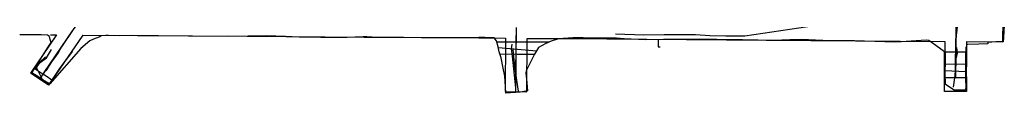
# Model space of a CAD drawing. Header units: inches. Extents: x 1 to 626000, y 0 to 7596230.
# Tile 61 of 68: x 620512 to 620758, y 7595858 to 7595873. Entities that reach past the tile are written whole.
import ezdxf

# ---------------------------------------------------------------- set-up
doc = ezdxf.new("R2010")
doc.units = ezdxf.units.IN
doc.header["$MEASUREMENT"] = 0

msp = doc.modelspace()

# ---------------------------------------------------------------- linework, layer by layer
for points in [[(620745.83, 7595896.77), (620745.58, 7595862.16)], [(620757.38, 7595876.48), (620757.34, 7595871.08)], [(620757.77, 7595875.25), (620757.55, 7595872.16), (620757.45, 7595871.09), (620755.65, 7595871.05), (620753.64, 7595870.94), (620753.64, 7595870.59), (620751.39, 7595870.47), (620748.59, 7595870.37), (620748.32, 7595870.27), (620748.32, 7595865.85), (620748.28, 7595863.64), (620748.34, 7595861.21), (620748.35, 7595858.72), (620747.58, 7595858.67), (620742.86, 7595858.68), (620742.87, 7595868.56), (620742.87, 7595868.57), (620741.61, 7595869.45), (620740.1, 7595870.61), (620738.95, 7595871.41), (620738.93, 7595871.42), (620738.29, 7595871.47), (620732.04, 7595871.1), (620730.48, 7595871.01), (620720.44, 7595871.29), (620715.13, 7595871.31), (620714.34, 7595871.31), (620707.18, 7595871.63), (620704.3, 7595871.54), (620700.33, 7595871.42), (620692.53, 7595871.55), (620686.11, 7595871.62), (620681.7, 7595871.72), (620678.32, 7595871.67), (620676.41, 7595871.69), (620672.84, 7595871.66), (620668.35, 7595871.56), (620663.06, 7595871.8), (620661.09, 7595871.97), (620658.16, 7595872.01), (620656.69, 7595872.02), (620652.81, 7595872.05), (620650.28, 7595872.08), (620646.63, 7595871.79), (620644.87, 7595871.25), (620643.48, 7595870.64), (620641.71, 7595869.67), (620640.65, 7595867.99), (620638.57, 7595863.88), (620638.53, 7595863.3), (620638.73, 7595861.74), (620638.95, 7595858.89), (620637.13, 7595858.51), (620633.57, 7595858.3), (620633.43, 7595859.83), (620633.29, 7595862.53), (620632.91, 7595864.52), (620632.36, 7595867.06), (620631.92, 7595868.57), (620631.65, 7595869.83), (620631.23, 7595871.3), (620630.63, 7595872.09), (620628.32, 7595872.11), (620626.85, 7595872.17), (620617.7, 7595872.08), (620608.08, 7595872.12), (620607.53, 7595872.12), (620602.69, 7595872.19), (620600.21, 7595872.27), (620598.94, 7595872.3), (620598, 7595872.28), (620593.97, 7595872.17), (620590.33, 7595872.18), (620587.46, 7595872.17), (620583.06, 7595872.22), (620582.02, 7595872.27), (620578.61, 7595872.41), (620573.81, 7595872.54), (620569.33, 7595872.48), (620564.3, 7595872.44), (620554.47, 7595872.47), (620546.98, 7595872.53), (620540.19, 7595872.67), (620537.15, 7595872.59), (620534.51, 7595872.67), (620533.87, 7595872.62), (620532.66, 7595872.54), (620532.37, 7595872.33), (620531.49, 7595871.98), (620530.75, 7595871.75), (620529.86, 7595871.35), (620527.6, 7595869.41), (620519.88, 7595860.62), (620518.15, 7595861.62), (620516.52, 7595862.66), (620515.42, 7595863.38), (620519.61, 7595869.92), (620520.21, 7595870.9), (620519.99, 7595871.66), (620519.85, 7595872.44), (620519.32, 7595872.7), (620517.72, 7595872.79), (620512.39, 7595872.82)], [(620526.67, 7595875.46), (620517.33, 7595861.77)], [(620518.46, 7595863.42), (620525.54, 7595873.8)], [(620636.05, 7595858.66), (620636.16, 7595874.66)], [(620521.58, 7595872.79), (620515.1, 7595863.29)], [(620528.09, 7595872.74), (620519.56, 7595860.25)], [(620520.08, 7595872.8), (620521.58, 7595872.79)], [(620528.09, 7595872.74), (620569.07, 7595872.45)], [(620569.08, 7595872.45), (620598.24, 7595872.23)], [(620598.24, 7595872.23), (620626.85, 7595872.03)], [(620626.89, 7595872.03), (620633.44, 7595871.98)], [(620633.44, 7595871.98), (620633.35, 7595858.68)], [(620636.06, 7595860.66), (620636.15, 7595872.66)], [(620638.75, 7595858.64), (620638.84, 7595871.94)], [(620638.84, 7595871.94), (620648.84, 7595871.87)], [(620648.84, 7595871.87), (620698.44, 7595871.51)], [(620671.51, 7595871.71), (620671.52, 7595869.84)], [(620698.44, 7595871.51), (620742.94, 7595871.18)], [(620742.94, 7595871.18), (620742.93, 7595869.63)], [(620745.59, 7595864.16), (620745.65, 7595871.86)], [(620748.34, 7595871.14), (620748.33, 7595869.47)], [(620748.34, 7595871.14), (620757.34, 7595871.08)], [(620671.52, 7595869.84), (620672.02, 7595869.84)], [(620742.93, 7595869.63), (620742.88, 7595862.18)], [(620748.33, 7595869.47), (620748.28, 7595862.14)], [(620519.56, 7595860.25), (620515.1, 7595863.29)], [(620742.88, 7595862.18), (620748.28, 7595862.14)], [(620633.35, 7595858.68), (620638.75, 7595858.64)]]:
    msp.add_lwpolyline(points)
for points, elevation in [([(620631.29, 7595871.06), (620644.38, 7595871.03)], 233.96), ([(620631.68, 7595869.69), (620641.18, 7595868.83)], 234.9), ([(620742.88, 7595868.61), (620748.31, 7595868.56)], 228.98), ([(620632.07, 7595868.06), (620640.65, 7595867.99)], 233.69), ([(620632.07, 7595868.05), (620640.6, 7595867.89)], 233.94), ([(620742.86, 7595863.91), (620748.24, 7595863.64)], 226.36), ([(620742.89, 7595865.52), (620748.28, 7595865.59)], 227.94)]:
    msp.add_lwpolyline(points, dxfattribs=dict(elevation=elevation))
for points in [[(620715.53, 7595875.83, 228.88), (620693.12, 7595872.48, 231.34), (620690.16, 7595872.49, 231.64), (620688.37, 7595872.5, 231.71), (620684.4, 7595872.53, 231.91), (620680.82, 7595872.79, 232.2), (620673.03, 7595872.8, 232.7), (620667.97, 7595872.71, 233), (620660.87, 7595873, 233.37)], [(620746.18, 7595876.18, 230.64), (620745.79, 7595872.61, 230.28), (620745.72, 7595871.58, 230.11)], [(620525.5, 7595868.68, 235.63), (620522.34, 7595864.43, 235.19), (620520.4, 7595861.52, 234.96), (620519.03, 7595862.49, 234.96), (620517.78, 7595863.29, 234.93), (620516.21, 7595864.27, 234.87), (620517.48, 7595865.9, 235.02), (620519.06, 7595867.11, 235.21), (620520.29, 7595869.19, 235.63)], [(620522.86, 7595869.97, 235.73), (620522.08, 7595868.48, 235.68), (620521.29, 7595867.45, 235.51), (620520.31, 7595866.05, 235.17), (620518.91, 7595863.85, 235)], [(620636.02, 7595859.61, 236.42), (620635.85, 7595861.18, 236.62), (620635.36, 7595865.92, 236.77), (620635.19, 7595867.47, 236.75), (620634.99, 7595869.36, 236.78), (620635.15, 7595870.48, 236.83)], [(620636.68, 7595858.8, 233.04), (620635.8, 7595864.8, 233.11), (620635.4, 7595869.15, 233.26)], [(620748.14, 7595869.84, 226.49), (620748.08, 7595867.01, 226.02), (620748.08, 7595865.07, 225.92), (620748.12, 7595861.65, 225.57), (620748.18, 7595859.98, 225.47), (620748.11, 7595859.02, 225.46), (620745.25, 7595859.04, 225.26), (620743.13, 7595860.45, 225.52), (620743.01, 7595863.22, 225.64), (620743.11, 7595866.33, 225.93), (620743.15, 7595868.5, 226.36)], [(620745.08, 7595859.74, 228.74), (620745.51, 7595862.64, 229.27), (620745.64, 7595863.9, 229.51), (620745.74, 7595865.29, 229.7), (620745.76, 7595866.81, 229.85), (620746.06, 7595868.27, 229.94), (620745.93, 7595869.68, 230.02)], [(620524.52, 7595867.49, 231.88), (620522.57, 7595864.72, 231.66), (620521.13, 7595862.72, 231.47), (620519.63, 7595860.4, 231.34), (620518.14, 7595861.53, 231.32), (620516.81, 7595864.21, 231.56), (620516.59, 7595864.63, 231.52), (620517.3, 7595865.95, 231.52), (620518.81, 7595867.37, 231.69)]]:
    msp.add_polyline3d(points)

doc.saveas('drawing.dxf')
